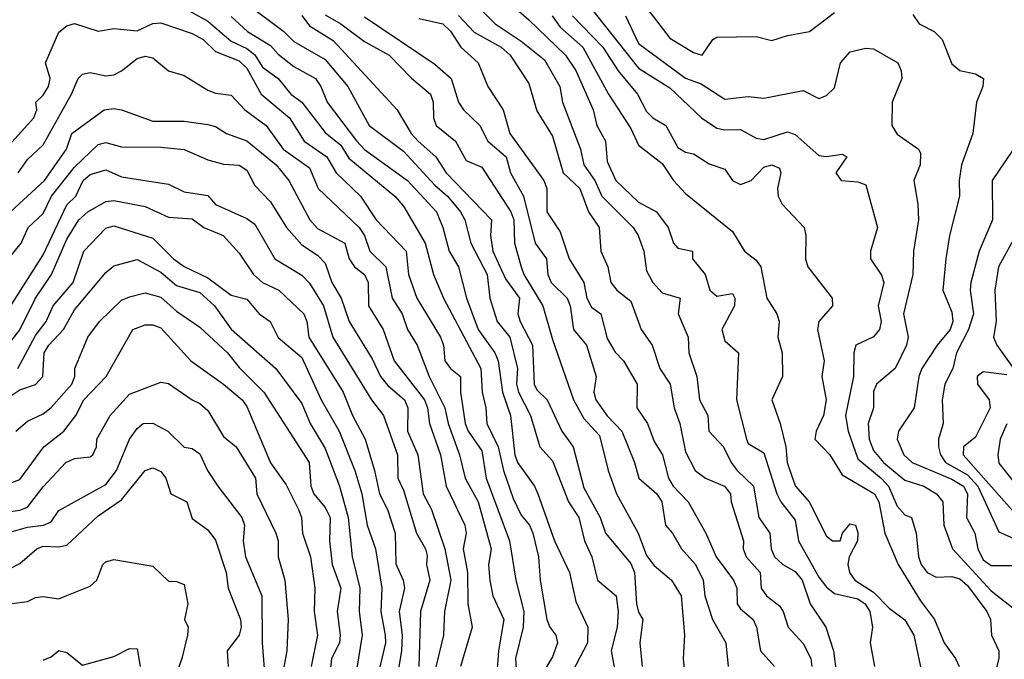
# Model space of a CAD drawing. Header units: metres. Extents: x -51132 to -49532, y -231222 to -229437.
# Tile 67 of 256: x -50946 to -50883, y -230688 to -230647. Entities that reach past the tile are written whole.
import ezdxf

# ---------------------------------------------------------------- set-up
doc = ezdxf.new("R2010")
doc.units = ezdxf.units.M
for name, color, linetype in [('CONTOUR_HALF', 8, 'Continuous'), ('CONTOUR_INDEX', 1, 'Continuous'), ('CONTOUR_INTER', 3, 'Continuous')]:
    doc.layers.add(name, color=color, linetype=linetype)

msp = doc.modelspace()

# ---------------------------------------------------------------- linework, layer by layer
at = {"layer": 'CONTOUR_HALF'}
for points, elevation in [([(-50914.58, -230646.141), (-50913.58, -230647.001), (-50911.238, -230649.259), (-50910.58, -230650.245), (-50909.489, -230652.759), (-50909.256, -230653.759), (-50908.686, -230654.759), (-50908.58, -230656.044), (-50908.024, -230657.259), (-50906.58, -230658.65), (-50905.43, -230659.259), (-50904.686, -230660.259), (-50904.358, -230661.259), (-50904.08, -230661.577), (-50903.14, -230661.759), (-50903.135, -230662.259), (-50902.335, -230663.259), (-50902.043, -230664.259), (-50901.58, -230664.633), (-50900.58, -230664.471), (-50900.448, -230664.759), (-50900.46, -230665.259), (-50901.27, -230666.759), (-50901.08, -230667.495), (-50900.212, -230668.259), (-50900.324, -230671.259), (-50899.703, -230673.759), (-50899.58, -230674.034), (-50898.58, -230674.633), (-50897.757, -230677.259), (-50897.503, -230677.759), (-50896.58, -230678.923), (-50896.383, -230680.259), (-50895.08, -230682.57), (-50894.58, -230683.21), (-50894.08, -230683.614), (-50892.58, -230683.948), (-50892.126, -230684.259), (-50891.815, -230684.759), (-50891.651, -230685.759), (-50891.794, -230686.759), (-50891.517, -230688.259)], 44.5), ([(-50932.58, -230646.805), (-50931.545, -230647.759), (-50930.08, -230648.637), (-50929.58, -230649.202), (-50928.58, -230649.984), (-50927.207, -230650.759), (-50926.863, -230651.259), (-50926.447, -230652.259), (-50924.58, -230654.734), (-50924.08, -230655.272), (-50921.324, -230657.259), (-50919.479, -230659.259), (-50919.07, -230660.259), (-50918.676, -230661.759), (-50918.069, -230662.759), (-50917.565, -230664.759), (-50916.81, -230666.759), (-50915.755, -230668.259), (-50915.54, -230668.759), (-50915.269, -230670.759), (-50914.762, -230672.259), (-50914.472, -230674.759), (-50914.305, -230675.259), (-50913.225, -230676.759), (-50913.003, -230677.259), (-50911.956, -230680.259), (-50910.985, -230682.259), (-50910.58, -230684.112), (-50909.811, -230685.759), (-50909.844, -230686.759), (-50911.08, -230689.122)], 48.5), ([(-50928.08, -230646.726), (-50927.58, -230647.399), (-50926.08, -230648.32), (-50921.979, -230652.759), (-50921.099, -230654.259), (-50920.659, -230654.759), (-50919.525, -230655.759), (-50918.872, -230656.759), (-50915.967, -230659.759), (-50916.031, -230660.759), (-50915.875, -230661.759), (-50915.08, -230663.538), (-50914.192, -230664.759), (-50914.278, -230665.759), (-50914.138, -230666.259), (-50913.361, -230667.759), (-50913.242, -230670.259), (-50913.08, -230670.615), (-50912.406, -230671.259), (-50911.473, -230673.259), (-50910.75, -230674.259), (-50910.08, -230676.858), (-50909.025, -230678.759), (-50908.693, -230679.759), (-50907.08, -230681.693), (-50906.849, -230682.259), (-50906.707, -230684.259), (-50906.58, -230684.797), (-50906.305, -230685.259), (-50906.511, -230686.759), (-50906.349, -230688.259)], 47.5), ([(-50924.08, -230646.826), (-50919.58, -230649.833), (-50918.547, -230650.759), (-50918.08, -230652.257), (-50917.75, -230652.759), (-50916.711, -230653.759), (-50916.205, -230654.759), (-50915.041, -230655.759), (-50914.766, -230656.759), (-50913.937, -230658.259), (-50913.191, -230661.259), (-50912.465, -230662.259), (-50912.38, -230663.259), (-50912.151, -230663.759), (-50911.147, -230664.759), (-50910.948, -230665.259), (-50910.744, -230666.759), (-50909.899, -230667.759), (-50909.281, -230669.759), (-50909.444, -230670.759), (-50909.312, -230671.259), (-50908.58, -230672.269), (-50907.653, -230673.259), (-50906.832, -230675.259), (-50906.574, -230676.259), (-50905.411, -230677.259), (-50905.108, -230677.759), (-50904.861, -230679.259), (-50904.411, -230679.759), (-50903.851, -230680.759), (-50902.95, -230681.759), (-50902.457, -230682.759), (-50902.347, -230683.759), (-50901.861, -230685.259), (-50901.011, -230686.759), (-50900.855, -230688.259)], 46.5), ([(-50918.08, -230646.725), (-50917.08, -230647.787), (-50915.354, -230648.759), (-50914.777, -230649.259), (-50913.58, -230651.079), (-50913.08, -230652.816), (-50912.08, -230654.437), (-50911.389, -230656.759), (-50910.34, -230657.759), (-50909.782, -230659.259), (-50909.09, -230660.259), (-50908.984, -230661.759), (-50908.543, -230662.759), (-50908.36, -230663.759), (-50907.963, -230664.259), (-50907.08, -230664.966), (-50906.425, -230666.759), (-50905.71, -230667.759), (-50905.22, -230669.259), (-50904.566, -230670.259), (-50904.321, -230671.759), (-50903.949, -230672.759), (-50903.58, -230674.569), (-50902.965, -230675.759), (-50902.301, -230676.259), (-50901.098, -230676.759), (-50900.72, -230677.259), (-50900.675, -230677.759), (-50899.888, -230680.259), (-50899.903, -230680.759), (-50899.724, -230681.259), (-50898.813, -230682.259), (-50898.754, -230683.259), (-50898.419, -230683.759), (-50897.58, -230684.406), (-50897.348, -230684.759), (-50897.025, -230685.759), (-50896.08, -230686.798), (-50895.582, -230687.759), (-50895.531, -230688.259)], 45.5), ([(-50910.809, -230646.759), (-50908.865, -230648.759), (-50907.875, -230650.259), (-50906.645, -230651.759), (-50906.08, -230652.86), (-50905.675, -230653.259), (-50904.849, -230653.759), (-50904.08, -230655.163), (-50903.58, -230655.453), (-50903.08, -230655.56), (-50902.08, -230656.198), (-50901.08, -230656.534), (-50900.58, -230657.253), (-50900.08, -230657.512), (-50899.391, -230657.259), (-50898.58, -230656.404), (-50898.08, -230656.257), (-50897.58, -230656.48), (-50897.504, -230656.759), (-50897.718, -230657.759), (-50897.681, -230658.259), (-50897.428, -230658.759), (-50896.023, -230660.259), (-50895.918, -230660.759), (-50895.93, -230662.259), (-50895.778, -230662.759), (-50894.223, -230664.759), (-50894.215, -230665.259), (-50895.073, -230666.259), (-50895.172, -230666.759), (-50894.743, -230668.759), (-50894.889, -230669.759), (-50894.607, -230671.259), (-50894.786, -230672.259), (-50895.251, -230673.259), (-50895.338, -230673.759), (-50894.381, -230674.759), (-50893.58, -230676.03), (-50891.523, -230677.259), (-50891.255, -230677.759), (-50890.867, -230679.759), (-50890.011, -230681.759), (-50888.58, -230684.079), (-50887.7, -230685.259), (-50887.08, -230686.757), (-50886.346, -230687.759), (-50886.129, -230688.259)], 43.5), ([(-50907.409, -230646.759), (-50906.58, -230648.522), (-50903.58, -230650.722), (-50902.58, -230651.081), (-50901.08, -230652.064), (-50899.58, -230651.908), (-50898.58, -230652.004), (-50896.08, -230651.506), (-50895.08, -230652.022), (-50894.58, -230651.838), (-50894.08, -230651.342), (-50893.705, -230649.759), (-50893.08, -230649.045), (-50892.08, -230648.805), (-50891.58, -230648.86), (-50890.033, -230649.759), (-50889.819, -230650.259), (-50889.788, -230650.759), (-50890.396, -230652.259), (-50890.422, -230653.759), (-50890.08, -230654.311), (-50888.71, -230655.259), (-50888.58, -230655.523), (-50888.615, -230656.259), (-50889.008, -230657.259), (-50888.751, -230658.759), (-50888.716, -230659.759), (-50889.044, -230661.759), (-50889.079, -230663.259), (-50889.667, -230665.759), (-50889.369, -230667.259), (-50889.489, -230667.759), (-50890.214, -230669.259), (-50891.401, -230670.259), (-50891.58, -230670.726), (-50891.593, -230671.759), (-50891.938, -230672.759), (-50891.863, -230673.759), (-50891.58, -230674.483), (-50890.96, -230675.259), (-50889.58, -230676.371), (-50888.384, -230676.759), (-50887.564, -230677.259), (-50887.168, -230677.759), (-50887.106, -230679.259), (-50886.537, -230680.759), (-50884.08, -230683.429), (-50882.397, -230684.759)], 42.5), ([(-50946.58, -230654.814), (-50945.168, -230653.259), (-50944.995, -230652.759), (-50945.06, -230652.259), (-50944.58, -230651.824), (-50944.235, -230651.259), (-50944.14, -230650.759), (-50944.433, -230649.759), (-50943.58, -230647.798), (-50943.08, -230647.381), (-50942.58, -230647.241), (-50941.08, -230647.732), (-50940.08, -230647.571), (-50938.58, -230647.71), (-50937.58, -230647.245), (-50937.08, -230647.207), (-50935.08, -230647.875), (-50934.372, -230648.259), (-50933.58, -230649.032), (-50932.08, -230649.621), (-50931.58, -230650.094), (-50930.677, -230651.759), (-50928.853, -230653.259), (-50927.933, -230654.759), (-50926.485, -230655.759), (-50925.872, -230656.759), (-50924.337, -230658.259), (-50923.321, -230659.759), (-50921.411, -230661.759), (-50921.275, -230663.259), (-50920.737, -230664.759), (-50919.226, -230667.259), (-50919.03, -230667.759), (-50918.95, -230668.759), (-50918.595, -230669.259), (-50917.957, -230669.759), (-50917.939, -230670.759), (-50917.648, -230672.759), (-50917.458, -230673.259), (-50916.58, -230674.517), (-50916.299, -230676.259), (-50914.828, -230680.259), (-50914.426, -230682.759), (-50913.91, -230684.759), (-50913.942, -230685.759), (-50914.437, -230687.759), (-50914.378, -230688.759)], 49.5), ([(-50946.676, -230659.259), (-50944.498, -230657.259), (-50943.09, -230655.259), (-50942.744, -230654.259), (-50940.685, -230652.759), (-50940.08, -230652.665), (-50939.58, -230652.742), (-50937.58, -230653.474), (-50935.58, -230653.466), (-50934.08, -230653.69), (-50933.58, -230653.805), (-50932.877, -230654.259), (-50931.58, -230654.719), (-50929.719, -230656.259), (-50928.893, -230657.259), (-50927.566, -230659.759), (-50927.08, -230660.321), (-50925.334, -230661.259), (-50925.047, -230662.259), (-50924.71, -230662.759), (-50924.072, -230663.259), (-50923.849, -230663.759), (-50923.811, -230665.259), (-50922.891, -230666.759), (-50922.19, -230668.759), (-50920.254, -230671.259), (-50920.061, -230671.759), (-50919.93, -230672.759), (-50919.222, -230674.759), (-50918.857, -230676.759), (-50917.667, -230679.259), (-50917.583, -230679.759), (-50917.776, -230680.759), (-50917.502, -230682.259), (-50917.473, -230684.259), (-50917.196, -230685.759), (-50917.956, -230688.259)], 50.5), ([(-50882.32, -230654.759), (-50884.021, -230657.259), (-50884.004, -230659.759), (-50884.852, -230661.759), (-50885.378, -230663.759), (-50885.428, -230664.259), (-50885.206, -230665.759), (-50885.521, -230666.759), (-50886.282, -230668.259), (-50886.525, -230669.259), (-50887.038, -230670.259), (-50887.21, -230671.259), (-50887.132, -230672.759), (-50887.43, -230673.759), (-50887.44, -230674.259), (-50887.31, -230674.759), (-50886.987, -230675.259), (-50885.58, -230676.048), (-50884.94, -230676.759), (-50883.58, -230679.677), (-50882.286, -230680.259)], 41.5), ([(-50946.58, -230665.154), (-50944.58, -230661.993), (-50943.08, -230658.808), (-50942.498, -230658.259), (-50942.022, -230657.259), (-50941.58, -230656.867), (-50940.58, -230656.568), (-50939.58, -230657.027), (-50936.58, -230657.497), (-50935.58, -230657.991), (-50934.08, -230658.223), (-50933.58, -230658.783), (-50931.58, -230659.682), (-50931.08, -230660.045), (-50929.791, -230662.259), (-50928.08, -230663.289), (-50927.58, -230663.803), (-50926.701, -230665.259), (-50926.101, -230667.259), (-50923.622, -230671.259), (-50922.852, -230672.259), (-50921.978, -230674.759), (-50921.947, -230676.259), (-50921.58, -230677.016), (-50920.752, -230679.759), (-50920.176, -230680.759), (-50920.08, -230681.189), (-50920.111, -230681.759), (-50919.915, -230682.759), (-50920.503, -230684.759), (-50920.603, -230688.259)], 51.5), ([(-50946.203, -230669.259), (-50945.08, -230667.14), (-50944.387, -230666.259), (-50943.952, -230665.259), (-50942.669, -230663.759), (-50941.99, -230661.759), (-50940.58, -230660.31), (-50940.08, -230660.15), (-50937.58, -230660.941), (-50936.262, -230662.259), (-50935.58, -230662.745), (-50934.08, -230663.474), (-50932.58, -230664.575), (-50931.58, -230664.834), (-50930.792, -230665.759), (-50930.102, -230666.259), (-50929.58, -230667.271), (-50928.08, -230668.56), (-50926.83, -230671.259), (-50925.687, -230673.259), (-50924.701, -230675.759), (-50924.254, -230677.259), (-50923.898, -230679.259), (-50923.372, -230680.759), (-50922.966, -230683.259), (-50923.036, -230684.759), (-50922.758, -230686.259), (-50922.731, -230686.759), (-50923.204, -230688.759)], 52.5), ([(-50946.325, -230673.259), (-50945.58, -230672.623), (-50944.58, -230672.139), (-50944.08, -230671.733), (-50942.754, -230670.259), (-50942.561, -230669.759), (-50942.557, -230669.259), (-50941.738, -230667.259), (-50940.993, -230666.259), (-50939.58, -230664.896), (-50939.08, -230664.679), (-50938.08, -230664.429), (-50937.08, -230664.694), (-50936.08, -230665.588), (-50934.58, -230666.614), (-50932.812, -230668.259), (-50932.08, -230669.182), (-50930.492, -230670.759), (-50927.616, -230675.259), (-50927.491, -230676.759), (-50927.305, -230677.259), (-50926.58, -230678.119), (-50926.256, -230678.759), (-50926.316, -230680.259), (-50926.136, -230681.759), (-50925.587, -230683.259), (-50925.823, -230684.759), (-50925.628, -230686.259), (-50925.675, -230686.759), (-50926.19, -230687.759), (-50926.395, -230689.759)], 53.5), ([(-50948.08, -230678.578), (-50946.08, -230678.29), (-50945.58, -230678.093), (-50944.58, -230676.803), (-50943.139, -230675.259), (-50942.58, -230674.995), (-50941.58, -230674.896), (-50941.406, -230674.759), (-50941.184, -230674.259), (-50941.159, -230673.759), (-50940.306, -230672.259), (-50939.08, -230670.885), (-50937.08, -230670.127), (-50936.58, -230670.214), (-50935.08, -230671.26), (-50934.58, -230671.48), (-50934.08, -230671.939), (-50933.08, -230673.591), (-50932.273, -230674.259), (-50931.026, -230676.259), (-50930.937, -230677.259), (-50929.728, -230679.759), (-50929.591, -230680.259), (-50929.579, -230681.259), (-50929.154, -230682.759), (-50928.95, -230685.259), (-50929.026, -230687.259), (-50929.318, -230688.759)], 54.5), ([(-50883.08, -230672.778), (-50883.505, -230673.759), (-50883.652, -230674.759), (-50883.58, -230675.287), (-50882.034, -230677.259)], 40.5), ([(-50948.08, -230682.706), (-50946.08, -230681.691), (-50944.995, -230680.759), (-50944.58, -230680.587), (-50943.58, -230680.637), (-50943.08, -230680.515), (-50941.08, -230678.656), (-50939.58, -230677.624), (-50938.08, -230675.753), (-50937.58, -230675.593), (-50937.08, -230675.816), (-50936.744, -230676.259), (-50936.438, -230677.259), (-50935.42, -230677.759), (-50935.08, -230678.829), (-50934.08, -230679.554), (-50933.58, -230680.21), (-50932.904, -230682.259), (-50932.765, -230683.259), (-50931.995, -230685.259), (-50931.947, -230685.759), (-50932.074, -230686.259), (-50932.843, -230687.259), (-50932.777, -230688.259)], 55.5), ([(-50944.58, -230687.853), (-50944.08, -230687.65), (-50943.58, -230687.254), (-50943.08, -230687.377), (-50942.08, -230688.173), (-50940.08, -230687.638), (-50939.08, -230687.125), (-50938.58, -230687.149), (-50938.401, -230688.259)], 56.5)]:
    msp.add_lwpolyline(points, dxfattribs=dict(at, elevation=elevation))
at = {"layer": 'CONTOUR_INDEX'}
for points, elevation in [([(-50917.08, -230645.923), (-50915.745, -230647.259), (-50914.08, -230648.359), (-50912.58, -230649.551), (-50911.603, -230651.259), (-50911.444, -230652.259), (-50910.29, -230655.259), (-50910.08, -230656.259), (-50909.37, -230657.259), (-50908.926, -230658.259), (-50906.935, -230660.259), (-50906.6, -230660.759), (-50906.242, -230661.759), (-50906.08, -230663.022), (-50905.673, -230663.759), (-50905.08, -230664.423), (-50903.931, -230664.759), (-50904.06, -230665.759), (-50903.407, -230667.259), (-50903.374, -230668.259), (-50902.864, -230669.759), (-50902.692, -230671.259), (-50902.155, -230672.259), (-50902.102, -230673.259), (-50901.158, -230674.259), (-50900.671, -230675.259), (-50900.287, -230675.759), (-50899.256, -230676.759), (-50898.912, -230678.759), (-50898.214, -230679.759), (-50898.119, -230680.759), (-50897.897, -230681.259), (-50897.371, -230681.759), (-50896.58, -230682.212), (-50896.14, -230682.759), (-50895.637, -230684.259), (-50894.639, -230685.759), (-50894.133, -230687.259), (-50893.959, -230688.759)], 45), ([(-50946.177, -230656.759), (-50945.58, -230655.926), (-50944.58, -230654.98), (-50942.769, -230651.759), (-50942.343, -230650.759), (-50942.08, -230650.48), (-50941.58, -230650.377), (-50940.58, -230650.587), (-50940.08, -230650.525), (-50939.58, -230650.271), (-50938.58, -230649.468), (-50938.08, -230649.325), (-50937.58, -230649.434), (-50936.585, -230650.259), (-50935.58, -230650.562), (-50934.08, -230651.492), (-50933.58, -230651.689), (-50932.58, -230651.814), (-50931.722, -230652.759), (-50930.342, -230653.759), (-50929.258, -230655.259), (-50927.58, -230656.461), (-50927.03, -230657.759), (-50924.424, -230660.259), (-50924.068, -230660.759), (-50923.74, -230661.759), (-50922.708, -230662.759), (-50922.306, -230664.759), (-50921.66, -230665.759), (-50921.335, -230666.759), (-50920.707, -230667.759), (-50919.954, -230669.759), (-50918.938, -230671.759), (-50918.742, -230672.759), (-50918.019, -230674.759), (-50917.641, -230676.259), (-50916.815, -230677.759), (-50915.988, -230680.759), (-50916.155, -230681.759), (-50916.08, -230682.783), (-50915.876, -230683.759), (-50915.177, -230685.259), (-50915.531, -230687.259), (-50915.673, -230689.259)], 50), ([(-50947.08, -230679.799), (-50945.58, -230679.378), (-50944.561, -230679.259), (-50944.08, -230679.034), (-50943.58, -230678.324), (-50940.58, -230676.644), (-50939.892, -230675.759), (-50939.063, -230673.759), (-50938.58, -230673.072), (-50938.205, -230672.759), (-50937.58, -230672.751), (-50936.629, -230673.259), (-50935.58, -230674.278), (-50935.08, -230674.356), (-50934.58, -230674.708), (-50934.103, -230675.759), (-50933.443, -230676.759), (-50931.906, -230678.759), (-50931.725, -230679.259), (-50931.815, -230680.259), (-50931.668, -230681.259), (-50930.624, -230683.759), (-50930.601, -230686.759), (-50930.369, -230689.759)], 55)]:
    msp.add_lwpolyline(points, dxfattribs=dict(at, elevation=elevation))
at = {"layer": 'CONTOUR_INTER'}
for points, elevation in [([(-50910.08, -230645.674), (-50906.58, -230650.094), (-50904.58, -230651.339), (-50902.57, -230653.259), (-50901.58, -230653.909), (-50901.08, -230654.026), (-50900.08, -230653.998), (-50899.08, -230654.554), (-50898.58, -230654.647), (-50897.08, -230654.148), (-50896.58, -230654.318), (-50895.08, -230655.658), (-50894.58, -230655.737), (-50893.58, -230655.58), (-50893.294, -230655.759), (-50893.987, -230656.759), (-50893.662, -230657.259), (-50892.58, -230657.334), (-50892.08, -230657.541), (-50891.334, -230660.259), (-50891.781, -230661.759), (-50891.787, -230662.259), (-50891.08, -230663.298), (-50890.919, -230663.759), (-50891.289, -230665.259), (-50891.109, -230666.259), (-50891.206, -230666.759), (-50891.58, -230667.23), (-50892.719, -230667.759), (-50892.834, -230668.259), (-50892.858, -230669.759), (-50893.366, -230672.259), (-50893.211, -230673.259), (-50892.58, -230675.023), (-50891.08, -230676.266), (-50890.64, -230676.759), (-50890.08, -230678.031), (-50889.58, -230678.582), (-50889.174, -230678.759), (-50888.873, -230679.759), (-50888.725, -230681.259), (-50888.544, -230681.759), (-50888.168, -230682.259), (-50887.58, -230682.56), (-50886.58, -230682.515), (-50886.08, -230682.675), (-50885.58, -230683.093), (-50884.356, -230684.759), (-50884.124, -230685.259), (-50884.059, -230686.259), (-50883.599, -230687.259), (-50883.6, -230687.759), (-50883.853, -230688.759)], 43), ([(-50936.08, -230645.982), (-50934.08, -230647.092), (-50932.58, -230648.375), (-50931.58, -230648.846), (-50931.08, -230649.234), (-50930.58, -230650.035), (-50929.58, -230650.76), (-50928.784, -230651.759), (-50928.08, -230652.264), (-50926.58, -230654.193), (-50925.58, -230655.002), (-50925.08, -230655.824), (-50922.135, -230658.259), (-50921.58, -230658.89), (-50920.201, -230661.259), (-50919.676, -230663.259), (-50919.031, -230664.759), (-50916.642, -230669.259), (-50916.57, -230670.759), (-50916.333, -230671.759), (-50916.266, -230672.759), (-50915.534, -230674.259), (-50915.197, -230675.759), (-50914.58, -230677.557), (-50914.08, -230678.609), (-50913.535, -230679.259), (-50913.329, -230679.759), (-50912.975, -230681.259), (-50912.857, -230682.759), (-50912.428, -230685.259), (-50912.249, -230685.759), (-50911.859, -230686.259), (-50911.759, -230686.759), (-50912.08, -230687.653), (-50912.726, -230688.759)], 49), ([(-50931.58, -230645.977), (-50929.215, -230647.759), (-50928.58, -230648.393), (-50926.58, -230649.537), (-50925.146, -230651.259), (-50923.779, -230653.759), (-50921.58, -230655.387), (-50919.58, -230657.566), (-50918.772, -230658.259), (-50917.955, -230659.259), (-50917.663, -230659.759), (-50917.291, -230661.259), (-50916.255, -230663.259), (-50916.066, -230664.759), (-50915.602, -230666.259), (-50914.805, -230667.259), (-50914.317, -230669.259), (-50914.363, -230670.259), (-50914.255, -230670.759), (-50913.477, -230672.259), (-50912.878, -230674.259), (-50912.08, -230675.136), (-50911.048, -230677.759), (-50910.4, -230678.759), (-50910.031, -230680.259), (-50909.566, -230681.259), (-50909.204, -230682.759), (-50908.016, -230683.759), (-50907.889, -230684.759), (-50907.944, -230685.759), (-50908.325, -230687.259), (-50908.065, -230688.759)], 48), ([(-50906.047, -230646.259), (-50904.58, -230648.182), (-50903.08, -230649.102), (-50902.523, -230649.259), (-50901.844, -230648.259), (-50901.58, -230648.117), (-50899.08, -230648.077), (-50898.08, -230648.32), (-50897.08, -230647.999), (-50895.68, -230647.759), (-50894.08, -230646.545)], 42), ([(-50926.58, -230646.689), (-50925.58, -230647.269), (-50924.08, -230648.398), (-50922.502, -230649.259), (-50921.08, -230650.733), (-50919.865, -230651.759), (-50919.683, -230652.259), (-50919.68, -230653.259), (-50919.509, -230653.759), (-50918.269, -230654.759), (-50917.58, -230655.98), (-50916.58, -230656.401), (-50914.726, -230659.259), (-50914.553, -230659.759), (-50914.501, -230661.259), (-50914.085, -230662.759), (-50913.91, -230663.259), (-50912.701, -230665.259), (-50912.08, -230667.404), (-50910.726, -230671.259), (-50910.08, -230672.451), (-50909.08, -230673.53), (-50908.513, -230675.759), (-50907.985, -230677.259), (-50906.615, -230679.759), (-50906.08, -230681.193), (-50905.58, -230681.817), (-50904.488, -230682.759), (-50903.872, -230683.759), (-50903.642, -230686.259), (-50903.73, -230687.759), (-50903.586, -230689.259)], 47), ([(-50920.58, -230646.932), (-50919.08, -230647.257), (-50918.58, -230647.724), (-50917.922, -230648.759), (-50916.817, -230649.759), (-50916.193, -230651.259), (-50915.226, -230652.759), (-50914.791, -230654.259), (-50912.639, -230657.259), (-50912.436, -230657.759), (-50912.427, -230659.259), (-50911.58, -230660.543), (-50911.002, -230662.259), (-50910.079, -230663.759), (-50909.895, -230664.759), (-50909.58, -230665.332), (-50908.981, -230665.759), (-50908.58, -230667.331), (-50908.08, -230668.213), (-50907.549, -230668.759), (-50906.678, -230670.259), (-50906.692, -230671.759), (-50906.003, -230672.759), (-50905.58, -230673.918), (-50905.063, -230674.759), (-50904.675, -230676.259), (-50904.375, -230676.759), (-50903.421, -230677.759), (-50902.286, -230679.759), (-50901.626, -230681.259), (-50900.521, -230682.759), (-50900.308, -230683.259), (-50900.282, -230684.259), (-50900.08, -230684.581), (-50899.262, -230685.259), (-50899.058, -230685.759), (-50898.798, -230687.259), (-50897.917, -230688.259)], 46), ([(-50912.101, -230646.759), (-50911.58, -230647.472), (-50910.139, -230648.759), (-50908.494, -230651.759), (-50907.08, -230653.937), (-50906.58, -230655.013), (-50905.08, -230656.175), (-50904.356, -230657.259), (-50903.58, -230658.088), (-50900.58, -230660.518), (-50899.815, -230661.759), (-50899.08, -230662.346), (-50898.785, -230662.759), (-50898.395, -230664.759), (-50897.748, -230665.759), (-50897.619, -230666.259), (-50897.684, -230667.259), (-50897.417, -230668.259), (-50897.406, -230669.759), (-50898.081, -230671.259), (-50897.551, -230672.759), (-50897.189, -230674.259), (-50897.096, -230675.259), (-50896.761, -230676.259), (-50896.558, -230676.759), (-50895.7, -230677.759), (-50894.58, -230679.948), (-50894.2, -230680.259), (-50893.724, -230680.259), (-50893.57, -230679.759), (-50893.08, -230679.161), (-50892.74, -230679.259), (-50892.58, -230679.711), (-50892.619, -230680.259), (-50893.148, -230681.259), (-50893.227, -230681.759), (-50893.128, -230682.259), (-50892.778, -230682.759), (-50891.58, -230683.533), (-50890.58, -230684.551), (-50889.58, -230685.282), (-50889.017, -230686.259), (-50888.58, -230688.291)], 44), ([(-50889.08, -230646.674), (-50888.67, -230647.259), (-50887.725, -230647.759), (-50887.206, -230648.259), (-50886.58, -230649.805), (-50886.08, -230650.244), (-50885.08, -230650.447), (-50884.569, -230650.759), (-50884.62, -230651.259), (-50885.021, -230652.259), (-50885.244, -230654.259), (-50885.975, -230656.259), (-50886.116, -230657.259), (-50886.091, -230658.259), (-50886.729, -230660.759), (-50886.978, -230662.259), (-50887.156, -230664.259), (-50886.58, -230665.661), (-50886.535, -230666.259), (-50886.706, -230666.759), (-50887.526, -230667.759), (-50888.498, -230669.259), (-50888.704, -230669.759), (-50888.998, -230671.759), (-50889.988, -230673.259), (-50890.075, -230673.759), (-50889.662, -230674.759), (-50889.111, -230675.259), (-50886.58, -230676.304), (-50885.841, -230676.759), (-50885.597, -230677.259), (-50885.66, -230678.759), (-50885.117, -230679.759), (-50884.929, -230680.759), (-50884.58, -230681.47), (-50884.08, -230681.825), (-50882.58, -230681.827)], 42), ([(-50946.785, -230662.259), (-50945.987, -230661.259), (-50945.543, -230660.259), (-50944.58, -230659.362), (-50944.049, -230658.259), (-50942.58, -230656.405), (-50941.08, -230654.968), (-50940.58, -230654.826), (-50939.58, -230655.104), (-50937.08, -230655.127), (-50935.58, -230655.285), (-50934.08, -230655.94), (-50933.08, -230656.221), (-50932.08, -230656.284), (-50931.58, -230656.602), (-50931.08, -230657.584), (-50930.08, -230658.626), (-50929.051, -230660.259), (-50928.08, -230661.358), (-50927.08, -230662.032), (-50926.58, -230662.543), (-50926.157, -230663.759), (-50925.571, -230664.759), (-50925.046, -230666.259), (-50923.58, -230668.639), (-50923.053, -230669.759), (-50922.58, -230670.339), (-50921.523, -230671.259), (-50921.305, -230671.759), (-50921.322, -230673.259), (-50920.679, -230674.759), (-50920.333, -230677.259), (-50919.808, -230678.259), (-50918.948, -230680.759), (-50918.56, -230682.759), (-50918.97, -230684.759), (-50919.04, -230686.259), (-50920.119, -230690.759)], 51), ([(-50880.874, -230657.759), (-50883.616, -230662.759), (-50883.841, -230664.259), (-50883.767, -230666.259), (-50883.939, -230667.259), (-50883.727, -230667.759), (-50882.646, -230669.259)], 41), ([(-50946.58, -230667.451), (-50946.08, -230666.789), (-50945.08, -230664.759), (-50944.06, -230663.259), (-50943.08, -230660.999), (-50942.305, -230659.759), (-50941.734, -230659.259), (-50940.58, -230658.591), (-50940.08, -230658.54), (-50938.08, -230658.908), (-50936.58, -230659.59), (-50935.08, -230659.712), (-50934.325, -230660.259), (-50933.102, -230660.759), (-50932.08, -230661.885), (-50931.157, -230663.259), (-50930.58, -230663.777), (-50929.539, -230664.259), (-50927.943, -230665.759), (-50927.744, -230666.259), (-50927.632, -230667.259), (-50925.43, -230670.759), (-50924.83, -230672.259), (-50924.041, -230673.759), (-50923.426, -230675.759), (-50923.112, -230677.259), (-50922.604, -230678.259), (-50922.112, -230679.759), (-50922.08, -230681.721), (-50921.604, -230682.759), (-50921.517, -230683.259), (-50921.86, -230684.759), (-50921.664, -230686.259), (-50921.704, -230687.259), (-50922.045, -230689.259)], 52), ([(-50946.58, -230670.955), (-50946.08, -230670.625), (-50945.08, -230670.264), (-50944.604, -230669.759), (-50944.511, -230668.259), (-50944.228, -230667.759), (-50943.274, -230666.759), (-50942.58, -230665.508), (-50940.58, -230663.138), (-50940.08, -230662.71), (-50938.58, -230662.309), (-50937.08, -230663.107), (-50936.08, -230663.959), (-50934.58, -230664.408), (-50933.644, -230665.259), (-50932.58, -230666.734), (-50929.732, -230669.259), (-50928.08, -230671.478), (-50927.536, -230672.759), (-50926.58, -230674.358), (-50925.665, -230676.759), (-50925.111, -230678.759), (-50924.863, -230681.259), (-50924.377, -230683.259), (-50924.41, -230684.759), (-50924.225, -230686.259), (-50924.58, -230688.501)], 53), ([(-50946.58, -230676.527), (-50946.08, -230676.325), (-50944.532, -230674.259), (-50943.266, -230673.259), (-50942.488, -230672.259), (-50941.994, -230671.259), (-50940.57, -230669.759), (-50938.85, -230666.759), (-50938.08, -230666.472), (-50937.58, -230666.476), (-50937.08, -230666.665), (-50935.156, -230668.759), (-50933.08, -230670.257), (-50931.886, -230671.259), (-50931.58, -230671.674), (-50930.08, -230675.266), (-50929.08, -230676.684), (-50928.289, -230678.259), (-50928.101, -230678.759), (-50928.04, -230679.759), (-50927.519, -230681.259), (-50927.237, -230683.259), (-50927.277, -230684.759), (-50927.075, -230686.259), (-50927.48, -230688.259)], 54), ([(-50883.08, -230669.665), (-50884.58, -230669.465), (-50884.978, -230669.759), (-50884.946, -230670.259), (-50884.199, -230671.259), (-50884.149, -230671.759), (-50885.08, -230673.626), (-50885.848, -230674.259), (-50885.863, -230674.759), (-50882.58, -230678.465)], 41), ([(-50946.58, -230684.255), (-50945.58, -230684.11), (-50945.08, -230683.87), (-50944.58, -230683.811), (-50943.58, -230683.942), (-50943.08, -230683.742), (-50941.58, -230683.132), (-50941.156, -230682.759), (-50940.769, -230681.759), (-50940.58, -230681.581), (-50940.08, -230681.444), (-50937.58, -230681.858), (-50936.58, -230682.826), (-50936.08, -230682.84), (-50935.58, -230683.043), (-50935.339, -230684.259), (-50935.565, -230685.259), (-50935.338, -230685.759), (-50935.37, -230686.259), (-50935.736, -230687.759), (-50936.793, -230690.759)], 56)]:
    msp.add_lwpolyline(points, dxfattribs=dict(at, elevation=elevation))

doc.saveas('drawing.dxf')
